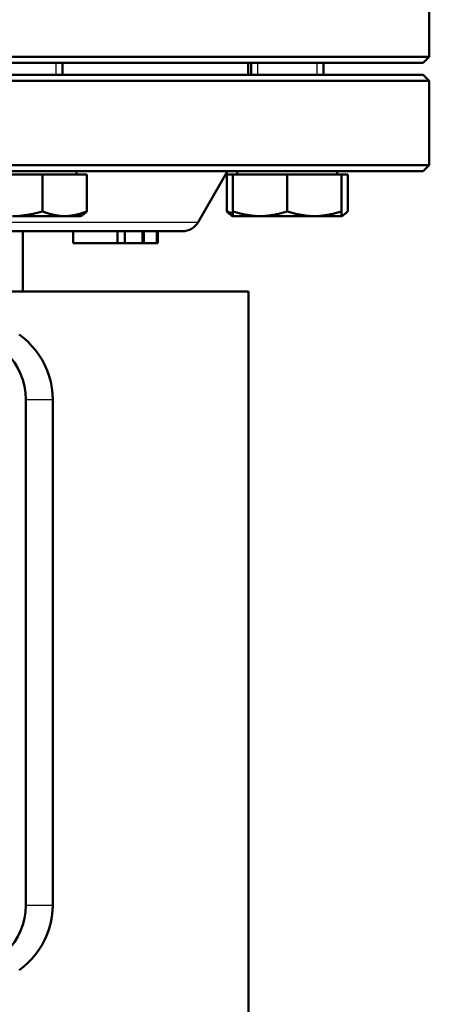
# Model space of a CAD drawing. Header units: millimetres. Extents: x 179 to 1975, y 100 to 1286.
# Tile 45 of 77: x 1473 to 1541, y 609 to 772. Entities that reach past the tile are written whole.
import ezdxf

# ---------------------------------------------------------------- set-up
doc = ezdxf.new("R2010")
doc.units = ezdxf.units.MM
doc.header["$LTSCALE"] = 5
for name, color, linetype, lineweight in [('Gewinde(DIN)', 3, 'Continuous', 25), ('Sichtbare Kanten(DIN)', 7, 'Continuous', 50), ('Sichtbare tangentiale Kanten(DIN)', 3, 'Continuous', 25)]:
    doc.layers.add(name, color=color, linetype=linetype, lineweight=lineweight)

msp = doc.modelspace()

# ---------------------------------------------------------------- linework, layer by layer
at = {"layer": 'Gewinde(DIN)'}
for p, q in [((1478.59, 763.14), (1478.59, 765.14)), ((1511.99, 765.14), (1511.99, 763.14)), ((1521.89, 763.14), (1521.89, 765.14))]:
    msp.add_line(p, q, dxfattribs=at)
at = {"layer": 'Sichtbare Kanten(DIN)'}
for p, q in [((1540.53, 766.14), (1540.53, 785.22)), ((1345.53, 766.14), (1540.53, 766.14)), ((1539.53, 765.14), (1540.53, 766.14)), ((1539.53, 765.14), (1346.53, 765.14)), ((1479.64, 763.14), (1479.64, 765.14)), ((1510.48, 765.14), (1510.48, 763.14)), ((1510.94, 763.14), (1510.94, 765.14)), ((1522.94, 763.14), (1522.94, 765.14)), ((1346.53, 763.14), (1539.53, 763.14)), ((1539.53, 763.14), (1540.53, 762.14)), ((1540.53, 762.14), (1345.53, 762.14)), ((1540.53, 762.14), (1540.53, 748.14)), ((1345.53, 748.14), (1540.53, 748.14)), ((1539.53, 747.14), (1540.53, 748.14)), ((1539.53, 747.14), (1346.53, 747.14)), ((1466.3, 746.54), (1476.33, 746.54)), ((1476.33, 746.54), (1483.68, 746.54)), ((1476.33, 746.54), (1476.33, 740.45)), ((1481.96, 746.54), (1481.96, 747.14)), ((1483.68, 746.54), (1483.68, 740.45)), ((1502.15, 738.64), (1507.05, 747.14)), ((1506.9, 746.54), (1506.9, 740.45)), ((1506.9, 746.54), (1507.94, 746.54)), ((1507.94, 746.54), (1516.94, 746.54)), ((1507.94, 746.54), (1507.94, 740.45)), ((1508.63, 746.54), (1508.63, 747.14)), ((1516.94, 746.54), (1525.94, 746.54)), ((1516.94, 746.54), (1516.94, 740.45)), ((1525.26, 746.54), (1525.26, 747.14)), ((1525.94, 746.54), (1526.98, 746.54)), ((1525.94, 746.54), (1525.94, 740.45)), ((1526.98, 746.54), (1526.98, 740.45)), ((1482.64, 739.64), (1482.96, 739.83)), ((1507.94, 739.64), (1507.62, 739.83)), ((1507.94, 739.64), (1507.94, 740.45)), ((1525.94, 740.45), (1525.94, 739.64)), ((1525.94, 739.64), (1526.26, 739.83)), ((1471.32, 739.64), (1480.01, 739.64)), ((1480.01, 739.64), (1482.64, 739.64)), ((1507.94, 739.64), (1512.44, 739.64)), ((1512.44, 739.64), (1521.44, 739.64)), ((1521.44, 739.64), (1525.94, 739.64)), ((1499.55, 737.14), (1386.51, 737.14)), ((1473.03, 727.14), (1473.03, 737.14)), ((1481.39, 737.14), (1481.39, 735.14)), ((1488.75, 737.14), (1488.75, 735.14)), ((1489.96, 737.14), (1489.96, 735.14)), ((1492.94, 737.14), (1492.94, 735.14)), ((1493.12, 737.14), (1493.12, 735.14)), ((1495.32, 737.14), (1495.32, 735.14)), ((1495.47, 737.14), (1495.47, 735.14)), ((1481.39, 735.14), (1488.75, 735.14)), ((1488.75, 735.14), (1489.96, 735.14)), ((1489.96, 735.14), (1492.94, 735.14)), ((1492.94, 735.14), (1493.12, 735.14)), ((1493.12, 735.14), (1495.32, 735.14)), ((1495.32, 735.14), (1495.47, 735.14)), ((1375.53, 727.14), (1510.53, 727.14)), ((1510.53, 727.14), (1510.53, 557.14)), ((1473.53, 625.14), (1473.53, 709.14)), ((1478.03, 625.14), (1478.03, 709.14))]:
    msp.add_line(p, q, dxfattribs=at)
at = {"layer": 'Sichtbare Kanten(DIN)', "flags": 128}
for points in [[(1472.52, 739.69), (1472.72, 739.71), (1472.92, 739.73), (1473.12, 739.75), (1473.32, 739.78), (1473.53, 739.81), (1473.73, 739.84), (1473.94, 739.87), (1474.15, 739.91), (1474.35, 739.95), (1474.57, 739.99), (1474.78, 740.04), (1474.99, 740.09), (1475.21, 740.14), (1475.43, 740.19), (1475.65, 740.25), (1475.88, 740.31), (1476.1, 740.38), (1476.33, 740.45)], [(1476.33, 740.45), (1476.5, 740.38), (1476.67, 740.31), (1476.83, 740.25), (1477, 740.19), (1477.16, 740.14), (1477.32, 740.09), (1477.47, 740.04), (1477.63, 739.99), (1477.78, 739.95), (1477.94, 739.91), (1478.09, 739.87), (1478.24, 739.84), (1478.39, 739.81), (1478.54, 739.78), (1478.69, 739.75), (1478.83, 739.73), (1478.98, 739.71), (1479.13, 739.69), (1479.27, 739.68), (1479.42, 739.66), (1479.57, 739.65), (1479.71, 739.65), (1479.86, 739.64), (1480.01, 739.64)], [(1480.01, 739.64), (1480.16, 739.64), (1480.3, 739.65), (1480.45, 739.65), (1480.6, 739.66), (1480.74, 739.68), (1480.89, 739.69), (1481.04, 739.71), (1481.18, 739.73), (1481.33, 739.75), (1481.48, 739.78), (1481.63, 739.81), (1481.78, 739.84), (1481.93, 739.87), (1482.08, 739.91), (1482.23, 739.95), (1482.39, 739.99), (1482.54, 740.04), (1482.7, 740.09), (1482.86, 740.14), (1483.02, 740.19), (1483.18, 740.25), (1483.35, 740.31), (1483.51, 740.38), (1483.68, 740.45)], [(1483.68, 740.45), (1483.65, 740.41), (1483.62, 740.38), (1483.59, 740.34), (1483.56, 740.31), (1483.52, 740.28), (1483.49, 740.25), (1483.46, 740.22), (1483.43, 740.19), (1483.4, 740.16), (1483.37, 740.13), (1483.34, 740.1), (1483.31, 740.08), (1483.28, 740.05), (1483.25, 740.03), (1483.22, 740), (1483.19, 739.98), (1483.16, 739.96), (1483.13, 739.94), (1483.11, 739.92), (1483.08, 739.9), (1483.05, 739.88), (1483.02, 739.86), (1482.99, 739.84), (1482.96, 739.83)], [(1507.62, 739.83), (1507.59, 739.84), (1507.57, 739.86), (1507.54, 739.88), (1507.51, 739.9), (1507.48, 739.92), (1507.45, 739.94), (1507.42, 739.96), (1507.39, 739.98), (1507.36, 740), (1507.33, 740.03), (1507.3, 740.05), (1507.27, 740.08), (1507.24, 740.1), (1507.21, 740.13), (1507.18, 740.16), (1507.15, 740.19), (1507.12, 740.22), (1507.09, 740.25), (1507.06, 740.28), (1507.03, 740.31), (1507, 740.34), (1506.97, 740.38), (1506.93, 740.41), (1506.9, 740.45)], [(1506.9, 740.45), (1506.95, 740.43), (1506.99, 740.41), (1507.04, 740.39), (1507.08, 740.37), (1507.13, 740.36), (1507.17, 740.34), (1507.21, 740.32), (1507.26, 740.31), (1507.3, 740.29), (1507.34, 740.27), (1507.39, 740.26), (1507.43, 740.24), (1507.47, 740.23), (1507.52, 740.21), (1507.56, 740.2), (1507.6, 740.18), (1507.65, 740.17), (1507.69, 740.15), (1507.73, 740.14), (1507.77, 740.12), (1507.81, 740.11), (1507.86, 740.1), (1507.9, 740.08), (1507.94, 740.07)], [(1507.94, 740.45), (1508.15, 740.38), (1508.35, 740.31), (1508.55, 740.25), (1508.75, 740.19), (1508.95, 740.14), (1509.14, 740.09), (1509.34, 740.04), (1509.53, 739.99), (1509.71, 739.95), (1509.9, 739.91), (1510.09, 739.87), (1510.27, 739.84), (1510.46, 739.81), (1510.64, 739.78), (1510.82, 739.75), (1511, 739.73), (1511.18, 739.71), (1511.36, 739.69), (1511.54, 739.68), (1511.72, 739.66), (1511.9, 739.65), (1512.08, 739.65), (1512.26, 739.64), (1512.44, 739.64)], [(1512.44, 739.64), (1512.62, 739.64), (1512.8, 739.65), (1512.98, 739.65), (1513.16, 739.66), (1513.34, 739.68), (1513.52, 739.69), (1513.7, 739.71), (1513.88, 739.73), (1514.06, 739.75), (1514.24, 739.78), (1514.42, 739.81), (1514.61, 739.84), (1514.79, 739.87), (1514.98, 739.91), (1515.17, 739.95), (1515.35, 739.99), (1515.55, 740.04), (1515.74, 740.09), (1515.93, 740.14), (1516.13, 740.19), (1516.33, 740.25), (1516.53, 740.31), (1516.73, 740.38), (1516.94, 740.45)], [(1516.94, 740.45), (1517.15, 740.38), (1517.35, 740.31), (1517.55, 740.25), (1517.75, 740.19), (1517.95, 740.14), (1518.14, 740.09), (1518.34, 740.04), (1518.53, 739.99), (1518.71, 739.95), (1518.9, 739.91), (1519.09, 739.87), (1519.27, 739.84), (1519.46, 739.81), (1519.64, 739.78), (1519.82, 739.75), (1520, 739.73), (1520.18, 739.71), (1520.36, 739.69), (1520.54, 739.68), (1520.72, 739.66), (1520.9, 739.65), (1521.08, 739.65), (1521.26, 739.64), (1521.44, 739.64)], [(1521.44, 739.64), (1521.62, 739.64), (1521.8, 739.65), (1521.98, 739.65), (1522.16, 739.66), (1522.34, 739.68), (1522.52, 739.69), (1522.7, 739.71), (1522.88, 739.73), (1523.06, 739.75), (1523.24, 739.78), (1523.42, 739.81), (1523.61, 739.84), (1523.79, 739.87), (1523.98, 739.91), (1524.17, 739.95), (1524.35, 739.99), (1524.55, 740.04), (1524.74, 740.09), (1524.93, 740.14), (1525.13, 740.19), (1525.33, 740.25), (1525.53, 740.31), (1525.73, 740.38), (1525.94, 740.45)], [(1525.94, 739.69), (1525.98, 739.7), (1526.02, 739.71), (1526.06, 739.73), (1526.1, 739.75), (1526.15, 739.77), (1526.19, 739.79), (1526.23, 739.81), (1526.27, 739.83), (1526.31, 739.86), (1526.35, 739.89), (1526.4, 739.91), (1526.44, 739.94), (1526.48, 739.98), (1526.53, 740.01), (1526.57, 740.05), (1526.61, 740.08), (1526.66, 740.12), (1526.7, 740.16), (1526.75, 740.21), (1526.79, 740.25), (1526.84, 740.3), (1526.88, 740.34), (1526.93, 740.39), (1526.98, 740.45)], [(1478.03, 709.14), (1477.99, 710.12), (1477.88, 711.1), (1477.69, 712.08), (1477.43, 713.04), (1477.1, 713.98), (1476.7, 714.88), (1476.23, 715.76), (1475.71, 716.58), (1475.13, 717.37), (1474.51, 718.1), (1473.86, 718.78), (1473.18, 719.39), (1472.45, 719.96)], [(1472.46, 614.33), (1473.18, 614.89), (1473.87, 615.52), (1474.53, 616.2), (1475.15, 616.93), (1475.72, 617.71), (1476.24, 618.54), (1476.7, 619.41), (1477.1, 620.32), (1477.43, 621.25), (1477.69, 622.21), (1477.88, 623.18), (1477.99, 624.16), (1478.03, 625.14)]]:
    msp.add_lwpolyline(points, dxfattribs=at)
at = {"layer": 'Sichtbare Kanten(DIN)'}
for centre, radius, start, end in [((1499.55, 740.14), 3, 270, 330), ((1462.53, 709.14), 11, 0, 90), ((1462.53, 625.14), 11, 270, 0)]:
    msp.add_arc(centre, radius, start, end, dxfattribs=at)
at = {"layer": 'Sichtbare tangentiale Kanten(DIN)'}
for p, q in [((1383.91, 738.64), (1502.15, 738.64)), ((1473.53, 709.14), (1478.03, 709.14)), ((1473.53, 625.14), (1478.03, 625.14))]:
    msp.add_line(p, q, dxfattribs=at)

doc.saveas('drawing.dxf')
